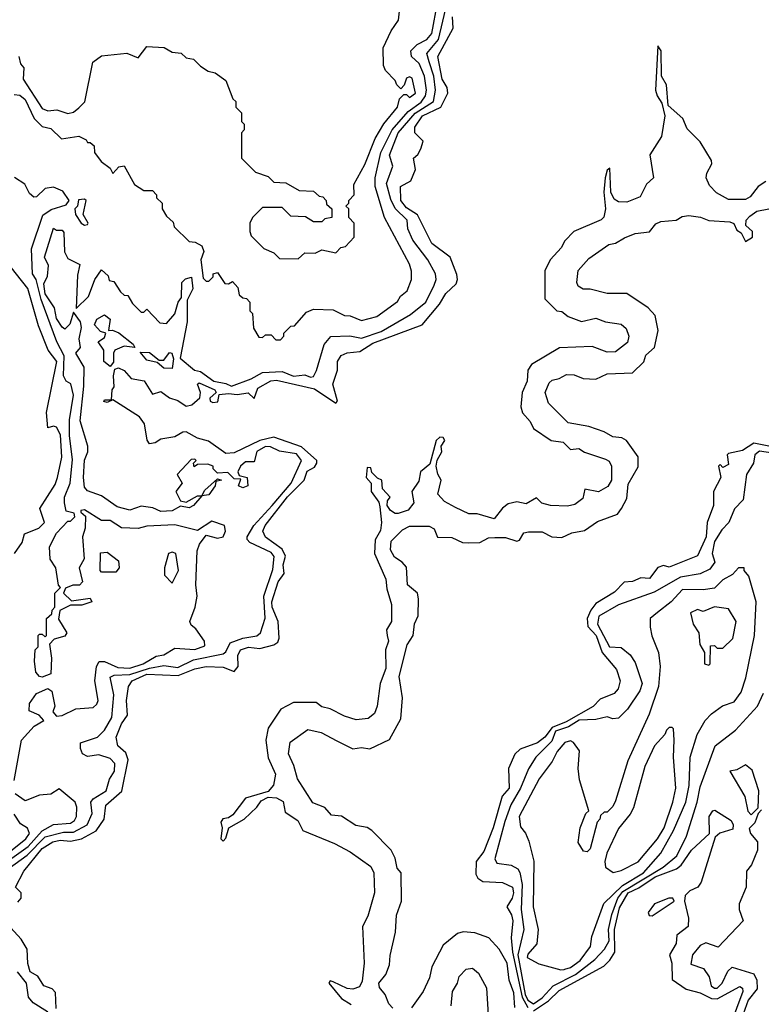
# Model space of a CAD drawing. Extents: x 2668140 to 2765664, y 823621 to 955240.
# Tile 139 of 256: x 2683695 to 2686321, y 870920 to 874405. Entities that reach past the tile are written whole.
import ezdxf

# ---------------------------------------------------------------- set-up
doc = ezdxf.new("R2010")
doc.units = 0

msp = doc.modelspace()

# ---------------------------------------------------------------- linework, layer by layer
at = {"layer": '0CON02XD'}
for points in [[(2683675, 874140), (2683695, 874137.5), (2683715, 874122.5), (2683746.7, 874055), (2683775, 874027.5), (2683805, 874020), (2683843, 873983), (2683905, 873992.5), (2683930, 873980), (2683935, 873970), (2683945, 873970), (2683958.3, 873958.3), (2683960, 873935), (2683983.6, 873903.6), (2684015, 873880), (2684025, 873860), (2684046.4, 873883.6), (2684065, 873887.5), (2684101.7, 873821.7), (2684135, 873800), (2684165, 873800), (2684180, 873785), (2684180, 873775), (2684200, 873755), (2684200, 873735), (2684215, 873710), (2684238.3, 873688.3), (2684241.7, 873671.7), (2684295, 873620), (2684317, 873617), (2684340, 873605), (2684346.7, 873585), (2684336.7, 873555), (2684345, 873490), (2684355, 873480), (2684365, 873480), (2684380, 873495), (2684380, 873505), (2684395, 873510), (2684421.7, 873471.7), (2684435, 873470), (2684448.3, 873478.3), (2684467, 873457), (2684471.7, 873431.7), (2684485, 873420), (2684498.3, 873418.3), (2684510, 873405), (2684510, 873375), (2684520, 873365), (2684523, 873313), (2684541.7, 873281.7), (2684555, 873280), (2684565, 873290), (2684585, 873290), (2684601.7, 873271.7), (2684618.3, 873271.7), (2684630, 873285), (2684630, 873295), (2684655, 873320), (2684668.3, 873321.7), (2684710.7, 873369.3), (2684735, 873380), (2684805, 873377.5), (2684845, 873357.5), (2684865, 873356.7), (2684905, 873340), (2684960, 873355), (2685033, 873407), (2685043.6, 873426.4), (2685067.5, 873445), (2685082.5, 873485), (2685082.5, 873515), (2685075, 873540), (2684986.7, 873705), (2684953.3, 873815), (2684953.8, 873845), (2684974.2, 873935), (2685014.2, 874015), (2685070.2, 874079.8), (2685117, 874113), (2685132.5, 874135), (2685135.8, 874155), (2685128, 874205), (2685109.4, 874249.4), (2685082.5, 874275), (2685080, 874295), (2685102.5, 874317.5), (2685136.7, 874335), (2685155, 874356.7), (2685174, 874465)], [(2684589.2, 872685), (2684655.8, 872765), (2684693.3, 872845), (2684675, 872868), (2684615, 872877.5), (2684583.6, 872893.6), (2684565, 872893.8), (2684535, 872876.2), (2684525, 872840), (2684495, 872840), (2684476.7, 872825), (2684467.5, 872805), (2684471.7, 872791.7), (2684500, 872785), (2684502.5, 872755), (2684485, 872747.5), (2684470, 872755), (2684478.3, 872778.3), (2684455, 872780), (2684431.7, 872801.7), (2684395, 872800), (2684380, 872815), (2684380, 872825), (2684361.7, 872831.7), (2684325, 872830), (2684312.5, 872822.5), (2684310, 872835), (2684320, 872845), (2684315, 872850), (2684301.7, 872848.3), (2684252.5, 872795), (2684270, 872765), (2684247.5, 872735), (2684265, 872702.5), (2684285, 872697.5), (2684325, 872720), (2684340, 872720), (2684350.7, 872739.3), (2684395, 872780), (2684410, 872775), (2684390, 872770), (2684387.5, 872755), (2684365, 872723.3), (2684340, 872720), (2684310, 872685), (2684295, 872677.5), (2684265, 872682.5), (2684235, 872666.2), (2684195, 872663.8), (2684167, 872677), (2684125, 872682.5), (2684085, 872668.8), (2684040.5, 872680.5), (2683985, 872720), (2683935, 872737.5), (2683925, 872750), (2683921.2, 872785), (2683924.1, 872845.9), (2683936.7, 872875), (2683936.7, 872895), (2683908.8, 872985), (2683921.7, 873108.3), (2683923.3, 873175), (2683893.8, 873225), (2683910, 873245), (2683906, 873275), (2683914.2, 873315), (2683910.8, 873335), (2683885, 873370), (2683873, 873327), (2683855, 873310), (2683845, 873316.2), (2683825, 873347.5), (2683818, 873385), (2683785.7, 873435), (2683780.5, 873469.5), (2683793, 873497), (2683796.7, 873535), (2683782.5, 873565), (2683815, 873667.5), (2683825, 873660), (2683845, 873660), (2683851.7, 873651.7), (2683853.9, 873583.9), (2683865, 873560), (2683908, 873538), (2683899.5, 873500.5), (2683895, 873382.5), (2683939.2, 873425), (2683961.2, 873485), (2683985, 873520), (2684008.3, 873498.3), (2684011.7, 873481.7), (2684028.3, 873478.3), (2684051.7, 873441.7), (2684065, 873430), (2684078.3, 873428.3), (2684095, 873400), (2684125, 873370), (2684135, 873370), (2684145, 873380), (2684191.7, 873331.7), (2684215, 873330), (2684245, 873363.3), (2684256.2, 873405), (2684268, 873422), (2684269.2, 873475), (2684281.7, 873488.3), (2684303.3, 873493.3), (2684308.1, 873451.9), (2684288, 873412), (2684287.5, 873335), (2684263.6, 873206.4), (2684313.9, 873163.9), (2684335, 873160), (2684382.5, 873125), (2684425, 873117.5), (2684445, 873107.5), (2684515, 873133.3), (2684555, 873156.7), (2684625, 873160), (2684665, 873143.3), (2684705, 873147.5), (2684725, 873140), (2684735, 873142.5), (2684746.4, 873163.6), (2684773.3, 873255), (2684796.4, 873283.6), (2684863.6, 873286.4), (2684905, 873277.5), (2684975, 873301.2), (2685078.8, 873361.2), (2685133.3, 873405), (2685163.3, 873465), (2685170, 873485), (2685167.5, 873505), (2685140, 873555), (2685086.7, 873625), (2685070, 873665), (2685066.7, 873695), (2685025, 873736.7), (2685009.1, 873769.1), (2684994.2, 873825), (2685016.4, 873886.4), (2685004, 873925), (2685035.8, 874005), (2685095.4, 874074.6), (2685160, 874115), (2685167.5, 874155), (2685161.4, 874205), (2685145.6, 874255.6), (2685136.2, 874285), (2685178.1, 874335), (2685209.2, 874465)], [(2683692.5, 874275), (2683698.3, 874248.3), (2683710, 874235), (2683707.5, 874195), (2683775, 874091.2), (2683795, 874082), (2683826.4, 874086.4), (2683865, 874073.3), (2683885, 874077.5), (2683905, 874092.5), (2683926, 874114), (2683953.8, 874255), (2683985, 874277.5), (2684075, 874286.7), (2684115, 874270), (2684145, 874310), (2684207, 874307), (2684235, 874290), (2684267, 874287), (2684285, 874270), (2684310, 874265), (2684335, 874240), (2684363, 874223), (2684387, 874217), (2684425, 874190), (2684450, 874125), (2684460, 874115), (2684460, 874095), (2684480, 874075), (2684480, 874045), (2684490, 874035), (2684490, 874015), (2684480, 874005), (2684480, 873915), (2684530, 873865), (2684575, 873850), (2684595, 873830), (2684637, 873827), (2684685, 873800), (2684735, 873797.5), (2684755, 873780), (2684768.3, 873778.3), (2684780, 873765), (2684781.7, 873751.7), (2684800, 873735), (2684800, 873705), (2684775, 873700), (2684765, 873690), (2684735, 873690), (2684707, 873707), (2684655, 873710), (2684625, 873740), (2684555, 873740), (2684520, 873705), (2684510, 873685), (2684510, 873655), (2684515, 873640), (2684560, 873595), (2684595, 873580), (2684615, 873560), (2684681.7, 873558.3), (2684705, 873580), (2684741.7, 873578.3), (2684765, 873590), (2684815, 873580), (2684831.7, 873598.3), (2684848.3, 873601.7), (2684880, 873635), (2684880, 873685), (2684860, 873705), (2684860, 873735), (2684850, 873745), (2684860, 873755), (2684860, 873765), (2684880, 873785), (2684878.3, 873821.7), (2684917.7, 873892.3), (2684953.3, 873985), (2684984.2, 874035.8), (2685032.5, 874095), (2685040, 874125), (2685055, 874140), (2685065, 874140), (2685075, 874130), (2685096.2, 874145), (2685085, 874197.5), (2685075, 874202.5), (2685065, 874197.5), (2685057, 874173), (2685045, 874160), (2685030, 874175), (2685025, 874190), (2684990, 874225), (2684983, 874243), (2684982.5, 874305), (2685010, 874365), (2685037, 874403), (2685040, 874435)], [(2683688.3, 871281.7), (2683700, 871295), (2683700, 871315), (2683680, 871335), (2683709.3, 871390.7), (2683775, 871471.2), (2683812.5, 871495), (2683838.8, 871501.2), (2683875, 871497.5), (2683914.2, 871505.8), (2683965.8, 871534.2), (2683993.8, 871575), (2684000, 871625), (2684056.2, 871673.8), (2684078.8, 871785), (2684070.5, 871810.5), (2684042.5, 871835), (2684036.7, 871865), (2684055, 871912.5), (2684077, 871943), (2684073.3, 871995), (2684080, 872045), (2684093.3, 872065), (2684145, 872088.9), (2684255.9, 872084.1), (2684315, 872107.5), (2684355, 872115.8), (2684415, 872113.3), (2684455, 872097.5), (2684468.8, 872115), (2684468, 872155), (2684476.7, 872175), (2684505, 872184), (2684545, 872178.8), (2684595, 872192), (2684608.8, 872201.2), (2684614.2, 872215.8), (2684610, 872275), (2684589.2, 872325), (2684587.5, 872345), (2684610, 872415), (2684631.2, 872445), (2684628, 872475), (2684635.9, 872505.9), (2684625, 872531.2), (2684565, 872573.8), (2684556, 872595), (2684564, 872615), (2684643.9, 872716.1), (2684702.5, 872775), (2684713.2, 872806.8), (2684738.8, 872821.2), (2684747.5, 872835), (2684747.5, 872845), (2684693.4, 872893.4), (2684595, 872927.1), (2684545, 872915.7), (2684455, 872872), (2684425, 872870), (2684363.6, 872913.6), (2684325, 872923.8), (2684285, 872946), (2684272.5, 872945), (2684245, 872928), (2684195, 872920), (2684175, 872906.7), (2684155, 872903.3), (2684147, 872917), (2684137.5, 872975), (2684119.3, 872999.3), (2684025, 873060), (2684005, 873050), (2683993, 873053), (2683995, 873060), (2684020, 873060), (2684022.5, 873095), (2684030, 873105), (2684026.7, 873145), (2684032.5, 873167.5), (2684045, 873172.5), (2684065, 873163.3), (2684090, 873135), (2684136.4, 873126.4), (2684165, 873080), (2684195, 873088.8), (2684225, 873066.7), (2684255, 873056.7), (2684285, 873036.7), (2684305, 873041.2), (2684332.9, 873067.1), (2684335.6, 873085), (2684324.2, 873115), (2684330.6, 873119.4), (2684385.8, 873095), (2684391.2, 873085), (2684368, 873065), (2684370, 873055), (2684379.5, 873049.5), (2684397.1, 873052.9), (2684401.2, 873078.8), (2684435, 873082.1), (2684465, 873078.1), (2684504.4, 873084.4), (2684525, 873063.8), (2684538.8, 873101.2), (2684583.8, 873126.2), (2684605, 873128.5), (2684738.8, 873098.8), (2684815, 873047.5), (2684820, 873055), (2684804, 873115), (2684820, 873165), (2684820, 873195), (2684833.3, 873216.7), (2684855, 873226), (2684899.7, 873230.3), (2684945, 873260), (2685120, 873325), (2685181.7, 873398.3), (2685204.2, 873435.8), (2685240.3, 873469.7), (2685245.8, 873485), (2685242.7, 873502.7), (2685220, 873565), (2685155, 873613.3), (2685104.3, 873714.3), (2685065, 873739.2), (2685044.2, 873765), (2685043.3, 873815), (2685080, 873835), (2685096.7, 873875), (2685090, 873915), (2685105, 873927.5), (2685115, 873947.5), (2685123.3, 873975), (2685093.8, 874005), (2685094, 874025), (2685122, 874065), (2685186.2, 874095), (2685211.2, 874145), (2685208.8, 874165), (2685190.8, 874195), (2685176, 874275), (2685230, 874375), (2685227.5, 874415)], [(2686337.7, 873832.3), (2686310, 873815), (2686282, 873778), (2686265, 873768), (2686205, 873768), (2686162, 873792), (2686137.7, 873817.7), (2686126.2, 873845), (2686128.3, 873861.7), (2686145.6, 873894.4), (2686145, 873906.7), (2686105, 873972.5), (2686058.8, 874018.8), (2686043.3, 874055), (2685991.2, 874101.2), (2685985.6, 874175), (2685968, 874205), (2685967.1, 874295), (2685955, 874312.5), (2685946.7, 874155), (2685952, 874135), (2685969.2, 874109.2), (2685980, 874065), (2685968, 873992), (2685927, 873927), (2685940, 873845), (2685915, 873822.5), (2685892.3, 873777.7), (2685845, 873758.8), (2685815, 873760), (2685800, 873770), (2685788, 873795), (2685785, 873880), (2685775, 873872.5), (2685768.8, 873845), (2685764, 873795), (2685770, 873735), (2685764, 873706), (2685754, 873696), (2685657.5, 873655)], [(2683675, 871712.5), (2683702, 871855), (2683746.1, 871903.9), (2683780, 871925), (2683763.6, 871943.6), (2683728.3, 871958.3), (2683730, 871985), (2683755, 872020), (2683795, 872037.5), (2683808.3, 872028.3), (2683820, 871975), (2683812.5, 871955), (2683825, 871940), (2683845, 871942.5), (2683893.9, 871966.1), (2683955, 871970), (2683968.3, 871981.7), (2683972.5, 871995), (2683961.2, 872065), (2683966.7, 872115), (2683976.4, 872133.6), (2683995, 872133.8), (2684042.1, 872112.1), (2684085, 872110), (2684132.5, 872125), (2684178.3, 872151.7), (2684205, 872156.7), (2684245, 872180), (2684315, 872176), (2684350.7, 872189.3), (2684350, 872205), (2684319.3, 872249.3), (2684301.7, 872261.7), (2684297.5, 872275), (2684316.7, 872325), (2684323.8, 872365), (2684318.8, 872405), (2684323.3, 872525), (2684331.7, 872548.3), (2684355, 872580), (2684395, 872570), (2684415.9, 872574.1), (2684423.3, 872595), (2684420, 872615), (2684375, 872630), (2684325, 872597.5), (2684245, 872617.5), (2684145, 872612), (2684114, 872604), (2684056.1, 872606.1), (2684015, 872632.5), (2683985, 872632.5), (2683925, 872670), (2683911.7, 872668.3), (2683911.7, 872661.7), (2683927.5, 872647.5), (2683926.7, 872605), (2683917.5, 872575), (2683923, 872497), (2683906.2, 872465), (2683917.5, 872415), (2683906.7, 872403.3), (2683883, 872403), (2683856.7, 872393.3), (2683850, 872375), (2683878.3, 872348.3), (2683945, 872357.5), (2683950, 872345), (2683915, 872332.5), (2683875, 872332.5), (2683836.7, 872313.3), (2683833, 872283), (2683862.5, 872235), (2683855, 872222.5), (2683817.5, 872212.5), (2683800, 872195), (2683808, 872145), (2683805, 872090), (2683775, 872077.5), (2683765, 872080), (2683752.5, 872095), (2683747.5, 872135), (2683750, 872175), (2683760, 872185), (2683760, 872225), (2683765, 872230), (2683775, 872230), (2683785, 872220), (2683790, 872225), (2683790, 872285), (2683808.3, 872301.7), (2683810, 872315), (2683820, 872325), (2683820, 872375), (2683840, 872395), (2683833, 872403), (2683822.5, 872465), (2683802.5, 872495), (2683800.7, 872539.3), (2683825, 872587.5), (2683865, 872630), (2683875, 872630), (2683890, 872645), (2683888.3, 872658.3), (2683860, 872665), (2683853.3, 872695), (2683853.8, 872715), (2683873.8, 872765), (2683882.3, 872847.7), (2683871.7, 872931.7), (2683871.4, 872988.6), (2683885.7, 873075.7), (2683876.1, 873116.1), (2683860, 873125), (2683850, 873145), (2683852, 873215), (2683826, 873265), (2683770.6, 873415), (2683752.9, 873485), (2683740, 873505), (2683736.4, 873593.6), (2683777, 873713), (2683806.7, 873733.3), (2683860, 873750), (2683870, 873765), (2683848, 873798), (2683815, 873812.5), (2683785, 873807.5), (2683755, 873777.5), (2683745, 873776.7), (2683729.3, 873789.3), (2683713, 873823), (2683677, 873847)], [(2683925, 873677.5), (2683935, 873680), (2683937.5, 873685), (2683920, 873715), (2683930, 873765), (2683925, 873770), (2683903, 873767), (2683900, 873745), (2683890, 873735), (2683892.5, 873715), (2683912.5, 873685), (2683925, 873677.5)], [(2685015.9, 870905.9), (2685001.7, 870921.7), (2684988.8, 870955), (2684968.8, 870978.8), (2684967.1, 870995), (2684991.2, 871025), (2685005, 871060), (2685006.8, 871093.2), (2685025.7, 871175), (2685028.8, 871235), (2685047.1, 871285), (2685045.7, 871385), (2685032.3, 871402.3), (2685025, 871437.5), (2685010, 871465), (2684942.5, 871535), (2684925, 871545.8), (2684885, 871553.3), (2684835, 871586), (2684799.5, 871589.5), (2684775, 871616.2), (2684732.7, 871632.7), (2684678.3, 871718.3), (2684666, 871765), (2684646.9, 871806.9), (2684652.7, 871847.3), (2684715, 871892), (2684762.5, 871882.5), (2684817.5, 871852.5), (2684875, 871823.8), (2684905, 871828.8), (2684935, 871824), (2685005, 871856.7), (2685045, 871930), (2685051.2, 872005), (2685039.3, 872080.7), (2685067.5, 872192.5), (2685088, 872225), (2685093.6, 872266.4), (2685105.6, 872295), (2685106.9, 872355), (2685103.3, 872375), (2685068, 872405), (2685065, 872466.7), (2685050, 872485), (2685022, 872502), (2685008, 872528), (2685010.8, 872559.2), (2685051.2, 872598.8), (2685075, 872612), (2685145, 872612), (2685162.5, 872602.5), (2685175, 872573.8), (2685225, 872572), (2685262.5, 872555), (2685285, 872552.9), (2685325, 872554.3), (2685355, 872571.2), (2685377.3, 872572.7), (2685415, 872572), (2685455, 872558.8), (2685465, 872563.3), (2685480.8, 872589.2), (2685497.3, 872592.7), (2685545, 872592), (2685580, 872575), (2685615, 872572.5), (2685650.8, 872589.2), (2685695, 872596.7), (2685741.2, 872628.8), (2685812.5, 872655), (2685826, 872675), (2685845, 872710), (2685849.2, 872760.8), (2685885, 872822.5), (2685885, 872857.5), (2685843.3, 872915), (2685827.5, 872925), (2685795, 872928.8), (2685765, 872946), (2685710, 872965), (2685637.7, 872977.7), (2685567.5, 873047.5), (2685556, 873085), (2685570.3, 873119.7), (2685580.8, 873129.2), (2685605.5, 873134.5), (2685630.8, 873149.2), (2685658.3, 873148.3), (2685690, 873135), (2685735, 873132.9), (2685775, 873151.2), (2685865.5, 873154.5), (2685905, 873193.8), (2685912.3, 873217.7), (2685943.3, 873245), (2685956, 873305), (2685945, 873357.5), (2685920, 873385), (2685845, 873436), (2685775, 873436.2), (2685715, 873451.2), (2685690.8, 873450.8), (2685672.3, 873462.3), (2685668, 873475), (2685672.3, 873517.7), (2685710, 873560), (2685780.8, 873609.2), (2685805, 873614.3), (2685837.3, 873632.7), (2685875, 873648.8), (2685925.6, 873654.4), (2685947.7, 873682.3), (2685965, 873691.2), (2686020, 873695), (2686041.2, 873708.8), (2686065, 873712), (2686106.4, 873706.4), (2686135, 873694.4), (2686210, 873690), (2686223.6, 873683.6), (2686235, 873660), (2686250, 873650), (2686265, 873620), (2686290, 873635), (2686290, 873655), (2686267, 873677), (2686267.5, 873695), (2686280.8, 873709.2), (2686305, 873726.7), (2686347.5, 873735)], [(2685657.5, 873655), (2685625, 873622.5), (2685612, 873598), (2685575, 873556.7), (2685555, 873517.5), (2685555, 873417.5), (2685597.5, 873375), (2685615, 873372), (2685637.5, 873355), (2685685, 873336.7), (2685735, 873348.8), (2685770, 873335), (2685825, 873326.7), (2685842.3, 873312.3), (2685852, 873285), (2685847.7, 873262.3), (2685805, 873228.8), (2685775, 873228), (2685721.7, 873248.3), (2685606.2, 873243.8), (2685507.5, 873185), (2685494, 873165), (2685492, 873125), (2685474.3, 873085), (2685470, 873035), (2685475, 873013.3), (2685502.5, 872982.5), (2685515, 872957.5), (2685577.5, 872915), (2685619.2, 872909.2), (2685645, 872884), (2685675, 872886.7), (2685695, 872874.2), (2685770, 872850), (2685782.3, 872842.3), (2685791.2, 872825), (2685791.2, 872775), (2685777.7, 872752.3), (2685745, 872733.3), (2685696.4, 872743.6), (2685689.2, 872710.8), (2685661.2, 872688.8), (2685635, 872683.3), (2685575, 872686), (2685543.9, 872693.9), (2685525, 872712.5), (2685488.3, 872691.7), (2685455, 872698.8), (2685425, 872691.2), (2685405, 872676.2), (2685375, 872638.8), (2685315, 872656), (2685285, 872656.2), (2685238, 872678), (2685199.5, 872699.5), (2685176.2, 872725), (2685188, 872775), (2685176, 872796), (2685170, 872825), (2685173.8, 872846.2), (2685190, 872875), (2685187.5, 872895), (2685200, 872915), (2685195, 872926.7), (2685183, 872927), (2685170, 872915), (2685148, 872832), (2685114, 872805), (2685108.8, 872771.2), (2685083.8, 872735), (2685091.2, 872695), (2685070.8, 872669.2), (2685035, 872656.7), (2685025, 872656.7), (2685008.3, 872668.3), (2684996.7, 872685), (2684997.5, 872702.5), (2685007.5, 872715), (2684980, 872745), (2684977.5, 872775), (2684961.7, 872781.7), (2684941.7, 872801.7), (2684938.3, 872818.3), (2684925, 872820), (2684922.5, 872785), (2684940, 872765), (2684940, 872735), (2684967, 872697), (2684970.7, 872680.7), (2684976.7, 872625), (2684972.9, 872597.1), (2684954, 872564), (2684951.2, 872515), (2684991.2, 872425), (2684995, 872390), (2685012, 872335), (2685011.2, 872275), (2684994, 872245), (2684996.7, 872225), (2685001.2, 872205), (2684990, 872175), (2684992, 872108), (2684971.2, 872055), (2684961.2, 871975), (2684951.2, 871948.8), (2684928.8, 871931.2), (2684887, 871927), (2684845, 871940), (2684795, 871966.2), (2684765, 871973.3), (2684745, 871988), (2684665, 871988), (2684620, 871965), (2684575, 871897.5), (2684566.7, 871855), (2684575, 871792.5), (2684601.2, 871735), (2684594, 871695), (2684575, 871673.3), (2684495, 871650), (2684449.5, 871590.5), (2684435, 871580), (2684413.9, 871576.1), (2684407.5, 871565), (2684412, 871545), (2684407.5, 871505), (2684415, 871497.5), (2684425, 871507.5), (2684435.8, 871544.2), (2684490, 871575), (2684535, 871617.5), (2684550, 871640), (2684575, 871652.5), (2684605, 871651.2), (2684627.7, 871637.7), (2684635, 871600), (2684680.5, 871570.5), (2684697.5, 871535), (2684809.5, 871489.5), (2684865, 871460), (2684938, 871408), (2684948.8, 871385), (2684952, 871315), (2684928, 871232), (2684908.8, 871195), (2684914.4, 871065), (2684908.3, 871001.7), (2684898, 870982), (2684875, 870973.3), (2684855, 870976.2), (2684805, 871000), (2684795, 871002.5), (2684790, 870995), (2684835, 870940), (2684868.8, 870918.8)], [(2683676.2, 872515), (2683703.3, 872555), (2683712.5, 872585), (2683763.3, 872605), (2683783.3, 872625), (2683766.2, 872675), (2683820.7, 872759.3), (2683828.8, 872785), (2683843.8, 872856.2), (2683840, 872935), (2683825, 872963.3), (2683815, 872966.7), (2683795, 872960), (2683790, 873015), (2683826.9, 873195), (2683795.8, 873235.8), (2683761.2, 873321.2), (2683723.6, 873453.6), (2683643.3, 873555)], [(2684015, 873177.5), (2683992.5, 873195), (2683992.5, 873235), (2683973.3, 873265), (2683995, 873280), (2684000, 873295), (2683980.8, 873300.8), (2683960, 873325), (2683968, 873345), (2683995, 873360.8), (2684015.7, 873345), (2684010, 873305), (2684023.6, 873306.4), (2684046.2, 873296.2), (2684096.6, 873256.6), (2684102.5, 873245), (2684065, 873249.2), (2684032.5, 873235), (2684026.7, 873225), (2684027, 873193), (2684015, 873177.5)], [(2684235, 873170), (2684205, 873171.4), (2684181.7, 873191.7), (2684145, 873200), (2684121.7, 873228.3), (2684155, 873226.9), (2684189.3, 873199.3), (2684205, 873200), (2684225, 873227.5), (2684234.2, 873224.2), (2684239.6, 873205), (2684235, 873170)], [(2686428.9, 872878.9), (2686295, 872905.7), (2686255, 872880), (2686205, 872870), (2686200, 872865), (2686205, 872830), (2686185, 872820), (2686175, 872830), (2686170, 872825), (2686177.5, 872785), (2686152.5, 872735), (2686152.5, 872685), (2686130, 872625), (2686125.7, 872574.3), (2686095, 872506.7), (2685995, 872467.5), (2685975, 872472.5), (2685955, 872466.2), (2685925, 872427.5), (2685895, 872430), (2685865, 872416.7), (2685835, 872413.8), (2685801.7, 872378.3), (2685735, 872338), (2685717.5, 872315), (2685704.4, 872285), (2685706.9, 872256.9), (2685736.9, 872225), (2685758, 872165), (2685808.8, 872105), (2685821.2, 872065), (2685813.9, 872036.1), (2685800.5, 872019.5), (2685750.3, 871999.7), (2685725.5, 871974.5), (2685630.2, 871919.8), (2685580.3, 871899.7), (2685555, 871866), (2685528.8, 871845), (2685467.3, 871822.7), (2685448.8, 871805), (2685426.2, 871755), (2685428, 871685), (2685403.8, 871656.2), (2685372, 871545), (2685339.1, 871460.9), (2685311.4, 871425), (2685310.3, 871380.3), (2685316.9, 871366.9), (2685335, 871354.3), (2685405, 871351.2), (2685440, 871335), (2685444, 871315), (2685438.6, 871295), (2685420, 871265), (2685436.6, 871236.6), (2685440.8, 871215), (2685435.8, 871155), (2685440, 871105), (2685474.8, 870944.8), (2685495, 870908.1)], [(2686425, 872861.8), (2686315, 872878), (2686298.8, 872865), (2686293.8, 872835), (2686268.8, 872795), (2686256.7, 872705), (2686226.4, 872673.6), (2686206.7, 872625), (2686181.2, 872598.8), (2686155, 872557.5), (2686146.7, 872515), (2686156.7, 872485), (2686139.5, 872460.5), (2686105, 872443.3), (2686035, 872431.2), (2685941.7, 872378.3), (2685815, 872333.3), (2685745.9, 872294.1), (2685740.8, 872265), (2685783.3, 872185), (2685825, 872182.5), (2685856.4, 872156.4), (2685875, 872130), (2685898.8, 872055), (2685890.7, 872029.3), (2685847.5, 871965), (2685815, 871932.5), (2685795, 871930), (2685775, 871937.5), (2685735, 871927.5), (2685675.7, 871925.7), (2685638, 871902), (2685592.9, 871887.1), (2685578.9, 871851.1), (2685522.5, 871795), (2685496.4, 871753.6), (2685468, 871685), (2685434.4, 871625.6), (2685413, 871567), (2685377.5, 871435), (2685385, 871420), (2685435, 871412.5), (2685459.3, 871399.3), (2685466.1, 871386.1), (2685474.1, 871344.1), (2685471.2, 871255), (2685480, 871185), (2685458.5, 871095), (2685485.5, 870955), (2685495, 870934.3), (2685515, 870921.4)], [(2683658, 871402), (2683722, 871448), (2683785, 871512.9), (2683850.3, 871529.7), (2683885, 871529.2), (2683933.8, 871555), (2683951.2, 871595), (2683946.7, 871635), (2683955, 871646.7), (2684001.2, 871675), (2684013, 871717), (2684031.2, 871745), (2684031.7, 871771.7), (2684015, 871790), (2683975, 871802.5), (2683935, 871797.5), (2683917, 871807), (2683910, 871825), (2683910, 871845), (2683970, 871865), (2683995, 871890), (2684021.2, 871935), (2684028, 872015), (2684015, 872077.5), (2684030, 872085), (2684085, 872087.5), (2684155, 872110), (2684205, 872118.6), (2684255, 872111.9), (2684310.3, 872139.7), (2684415, 872160), (2684425, 872167.5), (2684440.8, 872199.2), (2684485, 872216.2), (2684535, 872223.8), (2684547.5, 872235), (2684563.9, 872286.1), (2684560, 872365), (2684591.2, 872458.8), (2684596.2, 872505), (2684585, 872518.8), (2684510, 872555), (2684500, 872565), (2684500, 872575), (2684523.8, 872615), (2684589.2, 872685)], [(2684035, 872450), (2683985, 872450), (2683980, 872455), (2683981.7, 872518.3), (2684005, 872520), (2684045, 872490), (2684047.5, 872465), (2684035, 872450)], [(2684235, 872410), (2684257.5, 872455), (2684247.5, 872515), (2684235, 872520), (2684222.5, 872515), (2684207.5, 872465), (2684208.3, 872438.3), (2684235, 872410)], [(2685611.7, 871041.7), (2685623.3, 871043.3), (2685625, 871043.8), (2685645, 871050), (2685680, 871075), (2685716.7, 871125), (2685720.7, 871159.3), (2685763.6, 871276.4), (2685830, 871340), (2685903.8, 871385), (2685965.7, 871454.3), (2686010, 871535), (2686054, 871635), (2686065.8, 871694.2), (2686068.8, 871795), (2686093.8, 871875), (2686122.5, 871925), (2686145, 871947.5), (2686183.9, 871976.1), (2686225, 871990), (2686250, 872025), (2686266.7, 872075), (2686296.7, 872225), (2686302.5, 872345), (2686277.5, 872435), (2686260, 872455), (2686260, 872465), (2686240, 872465), (2686219.3, 872440.7), (2686185, 872422.5), (2686155, 872393.3), (2686115, 872386.7), (2686042.3, 872387.7), (2686002.5, 872345), (2685953.6, 872306.4), (2685927.5, 872285), (2685927.5, 872255), (2685933.6, 872223.6), (2685957.5, 872165), (2685962.5, 872115), (2685957.5, 872045), (2685923.6, 871946.4), (2685848.3, 871781.7), (2685805, 871640), (2685795, 871620), (2685775, 871600), (2685765, 871600), (2685751.7, 871588.3), (2685750, 871575), (2685740, 871565), (2685715, 871470), (2685705, 871460), (2685691.7, 871461.7), (2685672.5, 871492.5), (2685680, 871545), (2685700, 871595), (2685710, 871605), (2685677.5, 871715), (2685672.5, 871755), (2685677, 871817), (2685656.4, 871846.4), (2685645, 871852.5), (2685625, 871846.7), (2685598.8, 871815), (2685580.5, 871779.5), (2685535, 871717.5), (2685463.3, 871585), (2685468.3, 871548.3), (2685486.1, 871526.1), (2685497.7, 871497.7), (2685516.1, 871426.1), (2685513.8, 871265), (2685531.2, 871185), (2685525.9, 871134.1), (2685495, 871097.5), (2685492.5, 871085), (2685533.6, 871063.6), (2685611.7, 871041.7)], [(2686135, 872120), (2686140, 872125), (2686141.7, 872188.3), (2686155, 872190), (2686165, 872180), (2686185, 872180), (2686220, 872215), (2686232.5, 872275), (2686205, 872320), (2686155, 872326.7), (2686115, 872310), (2686095, 872317.5), (2686070, 872305), (2686080, 872265), (2686100, 872235), (2686103, 872193), (2686120, 872165), (2686120, 872125), (2686135, 872120)], [(2685515, 870921.4), (2685545, 870942.5), (2685584.4, 870985.6), (2685663.8, 871025), (2685731.2, 871078.8), (2685766.2, 871115), (2685781.9, 871145), (2685780.6, 871185), (2685792.3, 871237.7), (2685813.6, 871295), (2685831, 871319), (2685974, 871405), (2686022.5, 871445), (2686056.2, 871515), (2686094.1, 871635.9), (2686105, 871690), (2686157.5, 871835), (2686229.5, 871890.5), (2686307.5, 871975), (2686329.3, 872020.7)], [(2685797, 871387), (2685825, 871393.3), (2685885, 871423.8), (2685953.8, 871505), (2685977.5, 871545), (2686008, 871635), (2686018, 871685), (2686010, 871795), (2686012.5, 871855), (2686010, 871895), (2686005, 871900), (2685995, 871900), (2685985, 871890), (2685980, 871875), (2685942.5, 871835), (2685908.3, 871761.7), (2685868.8, 871615), (2685857.3, 871592.7), (2685815, 871542.5), (2685773.8, 871455), (2685766.7, 871425), (2685770, 871405), (2685797, 871387)], [(2686285, 871590), (2686310, 871615), (2686312.5, 871675), (2686288.3, 871748.3), (2686265, 871767.5), (2686235, 871750), (2686210, 871745), (2686262.5, 871655), (2686273, 871603), (2686285, 871590)], [(2683611.2, 871398.8), (2683725, 871478.6), (2683775, 871534.2), (2683815, 871556.2), (2683875, 871561.2), (2683889.5, 871570.5), (2683896.7, 871585), (2683897.7, 871617.7), (2683891.2, 871635), (2683835, 871682.5), (2683805, 871663.3), (2683765, 871660), (2683715, 871640), (2683678.8, 871665)], [(2685515, 870896.9), (2685567.9, 870932.1), (2685605, 870968.6), (2685763.3, 871055), (2685785, 871076.2), (2685802.5, 871105), (2685801.1, 871185), (2685818.6, 871261.4), (2685849.2, 871315), (2685887.5, 871332.5), (2685945, 871371.5), (2686020.6, 871399.4), (2686037.5, 871412.5), (2686074.5, 871465.5), (2686137.5, 871525), (2686136.7, 871585), (2686150, 871605), (2686157, 871607), (2686215, 871570), (2686222, 871555), (2686220, 871540), (2686174, 871526), (2686158.3, 871511.7), (2686108.3, 871351.7), (2686096.7, 871335), (2686068.6, 871321.4), (2686051.2, 871305), (2686048.8, 871285), (2686063.3, 871225), (2686062.5, 871195), (2686022.5, 871165), (2686020, 871135), (2685996.2, 871095), (2686003.8, 871065), (2686005, 871007.5), (2686055, 870973.8), (2686105, 870960), (2686145, 870940), (2686165, 870939.2), (2686245, 870983.3), (2686255, 870976.7), (2686255.8, 870965), (2686211.2, 870845)], [(2686321.7, 871608.3), (2686310, 871595), (2686298.3, 871561.7), (2686278.3, 871541.7), (2686282.5, 871525), (2686307.5, 871495), (2686307.5, 871465), (2686286.1, 871413.9), (2686268.3, 871391.7), (2686267.5, 871335), (2686243.3, 871275), (2686242.5, 871255), (2686257.5, 871215), (2686168.3, 871121.7), (2686125, 871137.5), (2686105, 871127.5), (2686077.5, 871095), (2686071.7, 871061.7), (2686116.4, 871046.4), (2686137, 871017), (2686143.3, 870985), (2686155, 870977.5), (2686165, 870977.5), (2686182.5, 870995), (2686203, 871037), (2686218.3, 871051.7), (2686295, 871027.5), (2686305.9, 871005.9), (2686306.7, 870975), (2686274.2, 870935), (2686257.5, 870885)], [(2683590.8, 871405), (2683716.2, 871505), (2683730, 871525), (2683723, 871543), (2683698.3, 871558.3), (2683675, 871592.5)], [(2685935, 871233.3), (2686012.5, 871285), (2686007.5, 871295), (2685994.2, 871295.8), (2685942.5, 871275), (2685920, 871245), (2685923.9, 871233.9), (2685935, 871233.3)], [(2683824, 870905), (2683821.7, 870961.7), (2683810, 870975), (2683780, 870985), (2683759.3, 871019.3), (2683732.5, 871035), (2683723.9, 871063.9), (2683721.2, 871115), (2683700.8, 871150.8), (2683651.2, 871205)], [(2685448.8, 870908.8), (2685445, 870960), (2685428, 871005), (2685421.2, 871065), (2685393.3, 871115), (2685356.2, 871155), (2685307, 871173), (2685265, 871176), (2685245, 871170), (2685195, 871128.8), (2685155, 871052.5), (2685146.2, 871013.8), (2685123.8, 870965), (2685082.7, 870907.3)], [(2685223.3, 870915), (2685228, 870965), (2685245.8, 870995), (2685251.2, 871018.8), (2685275.7, 871044.3), (2685298, 871048), (2685319.7, 871029.7), (2685348, 870978), (2685356.2, 870845)], [(2683688, 870435), (2683710, 870565), (2683774.2, 870595.8), (2683817.5, 870662.5), (2683815.8, 870685), (2683776.7, 870735), (2683772.2, 870755), (2683788.9, 870801.1), (2683814.2, 870835), (2683815.7, 870854.3), (2683793.2, 870893.2), (2683743.3, 870925), (2683726.2, 870945), (2683718.8, 870995), (2683687.5, 871035)]]:
    msp.add_lwpolyline(points, dxfattribs=at)

doc.saveas('drawing.dxf')
